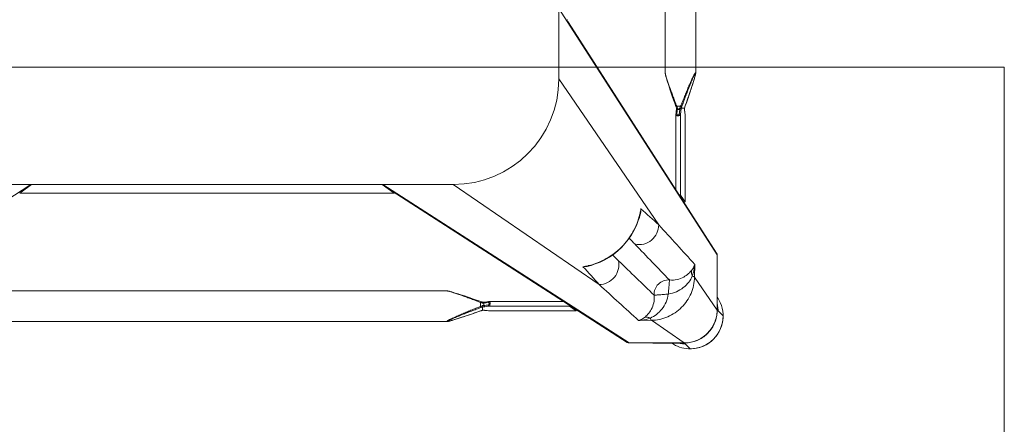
# Model space of a CAD drawing. Header units: metres. Extents: x 362935 to 596424, y 80601 to 172483.
# Tile 127 of 174: x 380481 to 380901, y 140123 to 140295. Entities that reach past the tile are written whole.
import ezdxf

# ---------------------------------------------------------------- set-up
doc = ezdxf.new("R2010")
doc.units = ezdxf.units.M
doc.layers.get('0').update_dxf_attribs({"color": 8, "lineweight": 5})
doc.layers.add('FURNITURE', color=8, linetype='Continuous', lineweight=5)

# ---------------------------------------------------------------- blocks, each defined once
blk = doc.blocks.new('SV2W-A')
at = {"linetype": 'Continuous', "lineweight": 0}
for p, q in [((3.37, -227.09), (3.37, -17.09)), ((48.71, -224.5), (48.71, -19.68)), ((61.71, -224.5), (61.71, -19.68)), ((70.85, -302.09), (3.37, -197.09)), ((70.62, -301.28), (7.5, -203.05)), ((48.71, -224.5), (48.71, -224.5)), ((49.03, -226.05), (49.09, -226.28)), ((49.09, -226.28), (49.16, -226.51)), ((49.16, -226.51), (49.23, -226.76)), ((61.23, -226.64), (61.3, -226.4)), ((61.3, -226.4), (61.37, -226.16)), ((61.37, -226.16), (61.43, -225.94)), ((61.43, -225.94), (61.48, -225.73)), ((61.71, -224.5), (61.71, -224.5)), ((3.37, -227.09), (45.99, -289.28)), ((49.23, -226.76), (49.34, -227.14)), ((49.34, -227.14), (49.46, -227.54)), ((49.46, -227.54), (49.59, -227.95)), ((49.59, -227.95), (49.76, -228.53)), ((49.76, -228.53), (49.95, -229.12)), ((49.95, -229.12), (50.2, -229.9)), ((50.2, -229.9), (50.52, -230.87)), ((59.75, -231.38), (60.07, -230.38)), ((60.07, -230.38), (60.33, -229.58)), ((60.33, -229.58), (60.57, -228.82)), ((60.57, -228.82), (60.76, -228.24)), ((60.76, -228.24), (60.93, -227.67)), ((60.93, -227.67), (61.05, -227.27)), ((61.05, -227.27), (61.16, -226.88)), ((61.16, -226.88), (61.23, -226.64)), ((50.52, -230.87), (50.86, -231.9)), ((50.86, -231.9), (51.28, -233.17)), ((51.28, -233.17), (51.74, -234.52)), ((51.74, -234.52), (52.24, -235.95)), ((58.48, -235.12), (58.95, -233.74)), ((58.95, -233.74), (59.39, -232.44)), ((59.39, -232.44), (59.75, -231.38)), ((52.24, -235.95), (52.77, -237.49)), ((52.77, -237.49), (53.29, -238.93)), ((53.43, -238.23), (53.63, -238.76)), ((53.63, -238.76), (55.29, -238.76)), ((57.12, -238.98), (57.41, -238.17)), ((57.14, -238.93), (57.14, -238.93)), ((57.41, -238.17), (57.89, -236.82)), ((57.89, -236.82), (58.04, -236.38)), ((58.04, -236.38), (58.48, -235.12)), ((53.22, -242.37), (53.22, -274.2)), ((53.33, -241.37), (53.23, -242.25)), ((53.54, -239.61), (53.33, -241.37)), ((53.86, -240.28), (53.9, -239.87)), ((54.52, -240.18), (54.26, -240.18)), ((55.51, -239.78), (55.22, -242.31)), ((55.22, -242.31), (55.22, -276.63)), ((55.53, -239.59), (55.51, -239.78)), ((56.91, -239.59), (55.53, -239.59)), ((56.92, -239.58), (56.92, -239.58)), ((56.99, -240.47), (56.97, -240.32)), ((57.07, -241.13), (56.99, -240.47)), ((56.99, -240.47), (56.99, -240.53)), ((56.99, -240.53), (57.01, -240.73)), ((57.01, -240.73), (57.06, -241.12)), ((57.06, -241.12), (57.11, -241.52)), ((57.13, -241.68), (57.07, -241.13)), ((57.11, -241.52), (57.19, -242.26)), ((57.2, -242.25), (57.13, -241.68)), ((57.19, -242.26), (57.2, -242.31)), ((57.2, -242.31), (57.2, -242.25)), ((57.2, -242.25), (57.2, -279.43)), ((57.21, -242.37), (57.2, -242.31)), ((57.21, -279.44), (57.21, -242.37)), ((-326.63, -339.57), (-221.63, -272.09)), ((-251.63, -272.09), (-41.63, -272.09)), ((-221.36, -272.09), (-226.39, -275.82)), ((-71.89, -272.09), (-66.86, -275.82)), ((-71.63, -272.09), (33.37, -339.57)), ((-41.63, -272.09), (20.57, -314.71)), ((-226.42, -275.83), (-226.39, -275.82)), ((-226.39, -275.82), (-66.86, -275.82)), ((-226.39, -275.83), (-66.86, -275.83)), ((-66.86, -275.82), (-66.84, -275.83)), ((-65.67, -276.22), (32.56, -339.34)), ((57.2, -279.43), (55.22, -276.63)), ((57.2, -279.45), (57.2, -279.43)), ((37.86, -285.35), (38.02, -284.72)), ((38.02, -284.72), (38.02, -284.72)), ((70.85, -302.09), (70.85, -325.56)), ((61.23, -311.53), (61.32, -306.11)), ((16, -306.74), (16.76, -306.55)), ((16, -306.73), (16, -306.73)), ((61.23, -311.53), (70.85, -325.56)), ((70.89, -312.15), (70.89, -323.76)), ((-249.04, -317.43), (-44.21, -317.43)), ((-44.21, -317.43), (-44.22, -317.43)), ((-42.66, -317.75), (-42.88, -317.69)), ((-42.43, -317.81), (-42.66, -317.75)), ((-42.2, -317.88), (-42.43, -317.81)), ((-41.95, -317.95), (-42.2, -317.88)), ((-41.57, -318.06), (-41.95, -317.95)), ((-41.17, -318.18), (-41.57, -318.06)), ((-40.76, -318.31), (-41.17, -318.18)), ((-40.18, -318.49), (-40.76, -318.31)), ((-39.58, -318.67), (-40.18, -318.49)), ((-38.81, -318.92), (-39.58, -318.67)), ((-37.83, -319.24), (-38.81, -318.92)), ((-36.8, -319.58), (-37.83, -319.24)), ((-35.71, -319.95), (-36.8, -319.58)), ((-34.37, -320.4), (-35.71, -319.95)), ((-32.95, -320.89), (-34.37, -320.4)), ((-31.65, -321.35), (-32.95, -320.89)), ((-30.27, -321.83), (-31.65, -321.35)), ((-29.69, -322.04), (-30.27, -321.83)), ((-29.96, -324.01), (-29.96, -322.35)), ((-29.14, -322.23), (-29.31, -322.17)), ((-28.2, -322.55), (-28.54, -322.59)), ((-28.54, -322.59), (-28.54, -323.63)), ((-27.29, -322.05), (-28.25, -322.16)), ((-27.65, -322.49), (-28.2, -322.55)), ((-26.76, -322.38), (-27.65, -322.49)), ((-26.46, -321.95), (-27.29, -322.05)), ((5.49, -321.94), (-26.35, -321.94)), ((-34.77, -327.6), (-33.36, -327.12)), ((-33.36, -327.12), (-31.87, -326.6)), ((-31.87, -326.6), (-29.69, -325.83)), ((-29.79, -325.86), (-29.79, -325.86)), ((-29.16, -325.64), (-28.99, -325.65)), ((-29.14, -325.64), (-29.14, -325.64)), ((-29.13, -325.63), (-29.13, -324.22)), ((-28.99, -325.65), (-28.76, -325.66)), ((-28.25, -325.71), (-28.19, -325.71)), ((-28.25, -325.71), (-28.09, -325.73)), ((-28.19, -324.14), (-26.41, -323.94)), ((-27.6, -325.78), (-28.19, -325.71)), ((-28.09, -325.73), (-27.56, -325.79)), ((-27.2, -325.83), (-27.6, -325.78)), ((-27.56, -325.79), (-26.46, -325.92)), ((-26.6, -325.89), (-27.2, -325.83)), ((-26.41, -325.92), (-26.6, -325.89)), ((-26.46, -325.92), (10.71, -325.92)), ((-26.46, -325.92), (-26.39, -325.92)), ((7.91, -323.94), (-26.41, -323.94)), ((-26.39, -325.92), (-26.35, -325.92)), ((-26.35, -325.92), (10.73, -325.92)), ((10.71, -325.92), (7.91, -323.94)), ((10.71, -325.92), (10.73, -325.92)), ((70.89, -325.61), (71.25, -325.96)), ((70.91, -324.93), (70.9, -324.72)), ((70.92, -325.34), (70.92, -325.56)), ((73.35, -328.09), (71.22, -325.96)), ((-249.04, -330.43), (-44.21, -330.43)), ((-44.21, -330.43), (-44.22, -330.43)), ((-42.66, -330.11), (-42.43, -330.05)), ((-42.43, -330.05), (-42.2, -329.99)), ((-41.83, -329.88), (-41.44, -329.77)), ((-41.44, -329.77), (-41.04, -329.64)), ((-41.04, -329.64), (-40.47, -329.47)), ((-40.47, -329.47), (-39.89, -329.29)), ((-39.89, -329.29), (-39.12, -329.05)), ((-39.12, -329.05), (-38.32, -328.79)), ((-38.32, -328.79), (-37.32, -328.46)), ((-37.32, -328.46), (-36.08, -328.05)), ((-36.08, -328.05), (-34.77, -327.6)), ((37.39, -330.03), (42.81, -329.95)), ((42.81, -329.95), (56.84, -339.57)), ((43.37, -339.57), (33.37, -339.57)), ((56.84, -339.57), (43.37, -339.57)), ((43.44, -339.61), (56.89, -339.61)), ((57.04, -339.76), (57.25, -339.96)), ((59.37, -342.07), (57.24, -339.94))]:
    blk.add_line(p, q, dxfattribs=at)
for points in [[(48.71, -224.5), (48.72, -224.54), (48.72, -224.6), (48.72, -224.66), (48.73, -224.72), (48.74, -224.79), (48.75, -224.86), (48.76, -224.93), (48.78, -225.01), (48.79, -225.09), (48.81, -225.17), (48.83, -225.25), (48.85, -225.34), (48.87, -225.44), (48.9, -225.53), (48.92, -225.63), (48.95, -225.73), (48.97, -225.84), (49.03, -226.05)], [(61.48, -225.73), (61.51, -225.63), (61.53, -225.53), (61.56, -225.44), (61.58, -225.34), (61.6, -225.25)], [(61.6, -225.25), (61.62, -225.17), (61.63, -225.09), (61.65, -225.01), (61.67, -224.93), (61.68, -224.86), (61.69, -224.79), (61.7, -224.72), (61.71, -224.66), (61.71, -224.6), (61.71, -224.54), (61.71, -224.5)], [(53.29, -238.93), (53.37, -239.18), (53.46, -239.43)], [(56.99, -239.37), (57.06, -239.18), (57.12, -238.98)], [(53.23, -242.25), (53.22, -242.34), (53.22, -242.37)], [(53.46, -239.43), (53.54, -239.67), (53.54, -239.7)], [(56.92, -239.58), (56.93, -239.56), (56.99, -239.37)], [(56.94, -239.91), (56.93, -239.68), (56.92, -239.56)], [(56.97, -240.32), (56.96, -240.13), (56.94, -239.91)], [(16.76, -306.55), (18.88, -305.91), (20.96, -305.11), (22.98, -304.14), (24.93, -303.02), (26.78, -301.75), (28.55, -300.35), (30.19, -298.81), (31.72, -297.15), (33.12, -295.39), (34.38, -293.52), (35.49, -291.57), (36.44, -289.55), (37.23, -287.47), (37.86, -285.35)], [(-42.88, -317.69), (-42.98, -317.67), (-43.08, -317.64), (-43.18, -317.62), (-43.28, -317.59), (-43.37, -317.57), (-43.46, -317.55), (-43.55, -317.53), (-43.63, -317.51), (-43.71, -317.5), (-43.78, -317.48), (-43.86, -317.47), (-43.93, -317.46), (-43.99, -317.45), (-44.06, -317.44), (-44.12, -317.44), (-44.17, -317.43), (-44.22, -317.43)], [(-29.31, -322.17), (-29.5, -322.11), (-29.69, -322.04)], [(-28.25, -322.16), (-28.36, -322.17), (-28.55, -322.19), (-28.76, -322.2), (-28.99, -322.22), (-29.16, -322.22)], [(-26.35, -321.94), (-26.39, -321.94), (-26.46, -321.95)], [(-29.69, -325.83), (-29.5, -325.76), (-29.3, -325.7), (-29.14, -325.64)], [(-28.76, -325.66), (-28.55, -325.68), (-28.36, -325.7), (-28.25, -325.71)], [(-44.22, -330.43), (-44.17, -330.43), (-44.12, -330.43), (-44.06, -330.42), (-43.99, -330.42), (-43.93, -330.41), (-43.86, -330.4), (-43.79, -330.38), (-43.71, -330.37), (-43.63, -330.35), (-43.55, -330.34), (-43.46, -330.32)], [(-43.46, -330.32), (-43.37, -330.3), (-43.28, -330.27), (-43.18, -330.25), (-43.08, -330.23), (-42.98, -330.2), (-42.88, -330.17), (-42.66, -330.11)], [(-42.2, -329.99), (-42.08, -329.95), (-41.83, -329.88)]]:
    blk.add_lwpolyline(points, dxfattribs=at)
for centre, radius, start, end in [((-41.63, -227.09), 45, 270, 0), ((20.67, -254.66), 36.6, 25.327, 25.7487), ((30.15, -229.54), 27.27, 339.0791, 339.8493), ((81.71, -247.68), 26.08, 160.3973, 161.9235), ((31.58, -230.09), 25.74, 338.146, 339.0892), ((73.83, -238.9), 16.92, 182.3246, 182.9034), ((64.91, -239.6), 7.98, 186.256, 186.6642), ((9.87, -278.05), 28.83, 346.6036, 347.3408), ((10.14, -278.11), 28.56, 347.3353, 351.3875), ((22.12, -281.06), 16.31, 347.0122, 355.3188), ((1101.07, 882.33), 1576.66, 227.62265, 227.99608), ((28.7, -282.77), 9.64, 334.8369, 343.365), ((-2569.27, -2687.12), 3548.12, 42.14906, 42.5165), ((-826.96, -1131.17), 1199.74, 44.01228, 44.18381), ((-6479.3, -6591.06), 9058.45, 43.875091, 44.008381), ((862.27, 558.05), 1199.48, 225.81604, 225.98775), ((69.44, -302.04), 1.4, 29.2372, 32.6099), ((14.06, -297.42), 9.64, 286.6319, 295.2458), ((6374.01, 6264.2), 9132.92, 225.992162, 226.124366), ((9.39, -278.87), 28.55, 278.6076, 282.8248), ((12.34, -290.83), 16.32, 274.6716, 282.9875), ((-1254.82, -1463.85), 1716.72, 42.01918, 42.36216), ((9.33, -278.6), 28.83, 282.8187, 283.4009), ((2488.65, 2377.39), 3652.24, 227.4859, 227.84284), ((-12.76, -286.69), 39.59, 244.2603, 244.433), ((-18.34, -298.42), 26.6, 244.3575, 245.5098), ((59.52, -328.05), 13.87, 24.1743, 34.9746), ((57.24, -325.9), 13.98, 4.583, 12.3998), ((59.49, -328.06), 13.9, 2.7783, 24.1428), ((-39.18, -305.46), 20.72, 296.4506, 298.295), ((-39.08, -299.14), 26.98, 290.1485, 291.6429), ((-21, -350.54), 26.2, 108.5694, 109.6049), ((-21.54, -348.92), 24.49, 108.051, 108.5687), ((-29.82, -342.51), 16.88, 87.0641, 87.6759), ((56.89, -325.51), 13.96, 356.0899, 357.968), ((56.92, -325.51), 13.93, 357.9679, 359.7939), ((56.86, -325.64), 14.02, 356.524, 358.3651), ((56.87, -325.64), 14.02, 358.3649, 0.1468), ((94.79, -323.76), 23.91, 180.0085, 180.5994), ((57.32, -325.9), 13.91, 359.7212, 4.5867), ((59.37, -328.09), 14, 269.9994, 0.0006), ((59.34, -328.05), 14.05, 314.9701, 357.4085), ((59.45, -328.06), 13.94, 357.432, 2.7677), ((33.32, -338.16), 1.4, 237.3901, 240.7628), ((59.33, -328.24), 13.87, 235.025, 267.2496), ((57.18, -325.96), 13.98, 257.6002, 265.417), ((57.18, -326.02), 13.92, 265.4148, 269.399), ((56.79, -325.66), 13.91, 270.2057, 270.3862), ((56.79, -325.65), 13.92, 270.3862, 271.002), ((56.92, -325.59), 14.01, 269.8531, 270.469), ((56.92, -325.59), 14.02, 270.4691, 271.3029), ((59.33, -328.06), 14.05, 272.5915, 315.0299), ((57.18, -326.12), 13.83, 269.4023, 270.2846), ((59.34, -328.17), 13.94, 267.2323, 272.568)]:
    blk.add_arc(centre, radius, start, end, dxfattribs=at)
for centre, major_axis, ratio, start_param, end_param in [((5.61, -201.86), (1.5, -0.03), 0.156004, -0.883591, 0.000534), ((-224.51, -273.43), (1.01, 0), 0.981142, -2.115885, -1.570796), ((-68.75, -273.43), (1.01, 0), 0.981142, -1.570796, -1.025696), ((-66.86, -274.33), (-0.03, 1.5), 0.156004, 3.141059, 4.025198), ((54.22, -276.63), (1, -0.02), 0.16329, 0.120074, 1.080381), ((56.21, -279.43), (1, -0.02), 0.16329, -1.075562, -0.001825), ((60.92, -312.3), (10, 0), 0.182662, 0.082453, 0.116856), ((7.91, -322.94), (-0.02, 1), 0.16329, -4.221973, -3.261666), ((10.71, -324.92), (-0.02, 1), 0.16329, -3.139768, -2.066031)]:
    blk.add_ellipse(centre, major_axis=major_axis, ratio=ratio, start_param=start_param, end_param=end_param, dxfattribs=at)
for points, start_tangent, end_tangent in [([(7.34, -202.81), (6.71, -202.27)], (-0.538874, 0.842386), (-0.916163, 0.400807)), ([(7.57, -203.62), (7.34, -202.81)], (0.021147, 0.999776), (-0.538874, 0.842386)), ([(48.71, -224.5), (48.73, -224.69), (48.78, -224.94), (48.85, -225.25), (48.94, -225.59), (49.16, -226.34), (49.42, -227.15), (49.7, -228), (50, -228.89), (50.63, -230.7), (51.3, -232.55), (51.99, -234.43), (52.7, -236.32), (53.43, -238.23)], (-0.001275, -0.999999), (0.358586, -0.933497)), ([(55.29, -238.76), (56.12, -236.7), (56.95, -234.65), (57.79, -232.62), (58.22, -231.61), (58.64, -230.61), (59.07, -229.63), (59.49, -228.66), (59.91, -227.71), (60.33, -226.8), (60.54, -226.37), (60.74, -225.95), (60.93, -225.55), (61.12, -225.19), (61.3, -224.87), (61.45, -224.62), (61.52, -224.52), (61.58, -224.45), (61.63, -224.41), (61.67, -224.39)], (0.36943, 0.929258), (0.999974, -0.007184)), ([(55.75, -238.93), (56.5, -236.9), (57.26, -234.87), (58.03, -232.86), (58.42, -231.86), (58.81, -230.87), (59.2, -229.9), (59.59, -228.93), (59.98, -227.99), (60.36, -227.07), (60.55, -226.63), (60.74, -226.2), (60.93, -225.8), (61.11, -225.42), (61.27, -225.09), (61.43, -224.81), (61.49, -224.71), (61.55, -224.63), (61.6, -224.58), (61.64, -224.56)], (0.344508, 0.938783), (0.999982, -0.005917)), ([(61.61, -225.17), (61.45, -225.82), (61.25, -226.57), (60.76, -228.2), (60.22, -229.92), (59.64, -231.68), (59.04, -233.48), (58.42, -235.29), (57.14, -238.93)], (-0.205408, -0.978676), (-0.335383, -0.942082)), ([(61.68, -224.76), (61.67, -224.85), (61.61, -225.17)], (-0.091221, -0.995831), (-0.205408, -0.978676)), ([(61.64, -224.56), (61.68, -224.62), (61.68, -224.68), (61.68, -224.76)], (0.999965, 0.008398), (-0.091221, -0.995831)), ([(61.67, -224.39), (61.69, -224.4), (61.71, -224.44), (61.71, -224.5)], (0.999944, 0.010617), (0.004823, -0.999988)), ([(53.63, -238.76), (53.49, -238.82), (53.38, -238.87), (53.34, -238.89), (53.31, -238.91), (53.29, -238.92), (53.29, -238.93)], (-0.935297, -0.353863), (0.311336, -0.9503)), ([(53.75, -239.01), (54.04, -239.63), (54.26, -240.18)], (0.427625, -0.903956), (0.341942, -0.939721)), ([(54.52, -240.18), (54.9, -239.52), (55.29, -238.76)], (0.513965, 0.857811), (0.445042, 0.89551)), ([(55.29, -238.76), (55.6, -238.88), (55.75, -238.93)], (0.938767, -0.344552), (0.925521, -0.378696)), ([(55.22, -242.31), (55.11, -242.49), (54.89, -242.64), (54.56, -242.75), (54.17, -242.8), (53.79, -242.77), (53.48, -242.68), (53.37, -242.61), (53.29, -242.54), (53.24, -242.46), (53.22, -242.37)], (-0.227537, -0.973769), (-0.001913, 0.999998)), ([(53.23, -242.25), (53.24, -242.21), (53.31, -242.09)], (0.119095, 0.992883), (0.713246, 0.700914)), ([(53.31, -242.09), (53.35, -242.06), (53.5, -241.98)], (0.713246, 0.700914), (0.959329, 0.282291)), ([(53.5, -241.98), (53.66, -241.96)], (0.959329, 0.282291), (0.999559, 0.029703)), ([(53.54, -239.7), (53.58, -239.73), (53.6, -239.74), (53.64, -239.75), (53.74, -239.78), (53.84, -239.83)], (0.311061, -0.95039), (0.85259, -0.522581)), ([(53.66, -241.96), (53.86, -240.28)], (0.113646, 0.993521), (0.112462, 0.993656)), ([(54.7, -241.96), (54.65, -242.13), (54.54, -242.28), (54.36, -242.4), (54.12, -242.44), (53.9, -242.4), (53.75, -242.28), (53.68, -242.13), (53.66, -241.96)], (-0.118395, -0.992967), (0.113571, 0.99353)), ([(53.84, -239.83), (53.9, -239.87)], (0.85259, -0.522581), (0.749465, -0.662043)), ([(54.26, -240.18), (53.99, -239.94), (53.9, -239.87)], (-0.74466, 0.667444), (-0.749465, 0.662044)), ([(54.95, -239.87), (54.52, -240.18)], (-0.81161, -0.5842), (-0.804441, -0.594033)), ([(54.95, -239.87), (54.7, -241.96)], (-0.120357, -0.992731), (-0.118392, -0.992967)), ([(55.22, -242.31), (55.17, -242.18), (55.05, -242.07), (54.89, -241.99), (54.7, -241.96)], (-0.115609, 0.993295), (-0.999565, 0.029499)), ([(54.95, -239.87), (55.27, -239.75), (55.47, -239.67)], (0.81161, 0.584199), (0.542855, 0.839827)), ([(55.47, -239.67), (55.51, -239.62), (55.52, -239.6), (55.53, -239.59)], (0.542855, 0.839827), (1, -0.000004)), ([(56.92, -239.58), (56.92, -239.59), (56.91, -239.59)], (-0.335465, -0.942053), (-1, -0.000699)), ([(56.93, -239.75), (56.94, -239.95), (56.98, -240.47)], (0.050704, -0.998714), (0.10903, -0.994039)), ([(57.2, -242.31), (57.21, -242.37)], (0.227505, -0.973777), (0.000171, -1)), ([(-65.91, -276.06), (-66.45, -275.43)], (-0.842386, 0.538874), (-0.400787, 0.916171)), ([(-65.1, -276.29), (-65.91, -276.06)], (-0.999776, -0.021147), (-0.842386, 0.538874)), ([(37.92, -284.73), (34.96, -292.28), (30.05, -298.76), (23.57, -303.68), (16.01, -306.64)], (-0.231685, -0.972791), (-0.972773, -0.231761)), ([(38.38, -282.38), (38.35, -283.19), (37.94, -285.53)], (0.005311, -0.999986), (-0.287143, -0.957888)), ([(45.99, -289.28), (45.14, -292.87), (42.85, -295.77), (39.56, -297.44), (35.88, -297.57)], (-0.014824, -0.99989), (-0.983095, 0.183096)), ([(70.85, -302.09), (70.67, -301.35)], (0.021147, 0.999776), (-0.488372, 0.872635)), ([(20.57, -314.71), (24.15, -313.86), (27.05, -311.57), (28.73, -308.28), (28.86, -304.6)], (0.99989, 0.014825), (-0.183098, 0.983095)), ([(60.03, -308.59), (60.47, -307.98), (61.32, -306.11)], (0.61844, 0.785832), (0.260466, 0.965483)), ([(60.27, -311.13), (60.65, -309.89), (61.32, -306.11)], (0.319709, 0.947516), (0.086715, 0.996233)), ([(16.81, -306.65), (16.05, -306.85), (13.66, -307.1)], (-0.957895, -0.287117), (-0.999986, 0.005292)), ([(50.51, -312.75), (53.84, -312.54), (56.61, -311.51), (58.65, -310.07), (60.03, -308.59)], (0.995088, -0.098992), (0.62004, 0.78457)), ([(60.27, -311.13), (59.94, -309.83), (60.03, -308.59)], (-0.373604, 0.927588), (0.239059, 0.971005)), ([(42.81, -329.95), (49.77, -328.44), (55.69, -324.41), (59.72, -318.48), (61.23, -311.53)], (0.999851, 0.01725), (0.017219, 0.999852)), ([(44.03, -319.23), (44.39, -316.68), (45.79, -314.51), (47.96, -313.11), (50.51, -312.75)], (-0.074771, 0.997201), (0.997201, -0.074771)), ([(50.04, -318.75), (53.47, -317.78), (56.44, -316.02), (58.75, -313.69), (60.27, -311.13)], (0.988966, 0.14814), (0.411025, 0.911624)), ([(50.04, -318.75), (50.22, -316.61), (50.3, -315.62), (50.38, -314.74), (50.44, -313.99), (50.48, -313.4), (50.48, -312.97), (50.49, -312.84), (50.51, -312.75)], (0.130599, 0.991435), (0.396932, 0.917848)), ([(60.27, -311.13), (60.9, -311.33), (61.1, -311.43), (61.23, -311.53)], (0.97158, -0.236709), (0.668755, -0.743483)), ([(-29.96, -322.35), (-31.93, -321.6), (-33.89, -320.86), (-35.84, -320.14), (-37.77, -319.44), (-39.65, -318.78), (-40.56, -318.47), (-41.45, -318.18), (-42.3, -317.91), (-43.08, -317.68), (-43.44, -317.58), (-43.76, -317.5), (-44.02, -317.45), (-44.21, -317.43)], (-0.933016, 0.359834), (-0.999999, -0.001112)), ([(42.41, -328.99), (44.98, -327.46), (47.3, -325.16), (49.06, -322.18), (50.04, -318.75)], (0.911574, 0.411135), (0.148359, 0.988934)), ([(50.04, -318.75), (47.89, -318.94), (46.91, -319.02), (46.02, -319.1), (45.27, -319.16), (44.68, -319.2), (44.26, -319.2), (44.12, -319.21), (44.03, -319.23)], (-0.991439, -0.130574), (-0.917794, -0.397057)), ([(-29.96, -322.35), (-29.9, -322.21), (-29.85, -322.1), (-29.83, -322.06), (-29.81, -322.03), (-29.8, -322.01), (-29.79, -322)], (0.353861, 0.935298), (0.950331, -0.311242)), ([(-29.36, -322.63), (-29.27, -322.34), (-29.22, -322.26), (-29.16, -322.22)], (0.181353, 0.983418), (0.998887, 0.047174)), ([(-28.54, -322.59), (-28.72, -322.6), (-29.36, -322.63)], (-0.995627, -0.093423), (-0.99962, -0.027573)), ([(-28.54, -322.59), (-28.52, -322.43), (-28.45, -322.29), (-28.36, -322.2), (-28.25, -322.16)], (0.037637, 0.999291), (0.992648, 0.121036)), ([(-26.76, -322.38), (-26.73, -322.22), (-26.67, -322.09), (-26.58, -321.99), (-26.46, -321.95)], (0.029703, 0.999559), (0.992883, 0.119096)), ([(-26.76, -323.42), (-26.59, -323.37), (-26.44, -323.25), (-26.32, -323.07), (-26.27, -322.84), (-26.32, -322.62), (-26.44, -322.47), (-26.59, -322.4), (-26.76, -322.38)], (0.992968, 0.118387), (-0.993522, -0.113643)), ([(-26.41, -323.94), (-26.23, -323.83), (-26.08, -323.61), (-25.97, -323.28), (-25.92, -322.89), (-25.95, -322.51), (-26.04, -322.2), (-26.1, -322.09), (-26.18, -322.01), (-26.26, -321.96), (-26.35, -321.94)], (0.973786, 0.227467), (-0.999996, 0.002962)), ([(39.88, -328.74), (41.35, -327.37), (42.79, -325.32), (43.82, -322.56), (44.03, -319.23)], (0.784452, 0.62019), (-0.098955, 0.995092)), ([(-44.33, -330.39), (-44.31, -330.35), (-44.27, -330.3), (-44.2, -330.24), (-44.1, -330.17), (-43.84, -330.02), (-43.53, -329.84), (-43.16, -329.65), (-42.77, -329.46), (-42.35, -329.26), (-41.92, -329.05), (-41.01, -328.63), (-40.06, -328.21), (-39.09, -327.79), (-38.11, -327.36), (-37.11, -326.94), (-36.1, -326.51), (-34.07, -325.67), (-32.02, -324.84), (-29.96, -324.01)], (-0.00525, 0.999986), (0.929258, 0.369432)), ([(-44.16, -330.36), (-44.14, -330.32), (-44.09, -330.27), (-44.01, -330.21), (-43.9, -330.15), (-43.63, -329.99), (-43.3, -329.82), (-42.92, -329.65), (-42.51, -329.46), (-42.09, -329.27), (-41.65, -329.08), (-40.73, -328.69), (-39.79, -328.31), (-38.82, -327.92), (-37.84, -327.53), (-36.85, -327.14), (-35.86, -326.75), (-33.85, -325.98), (-31.82, -325.22), (-29.79, -324.47)], (-0.004587, 0.999989), (0.938783, 0.344509)), ([(-29.79, -325.86), (-33.44, -327.14), (-35.25, -327.76), (-37.04, -328.36), (-38.81, -328.94), (-40.53, -329.49), (-42.16, -329.97), (-42.9, -330.17), (-43.55, -330.33)], (-0.942082, -0.335384), (-0.978862, -0.204521)), ([(-29.96, -324.01), (-29.84, -324.32), (-29.79, -324.47)], (0.344553, -0.938767), (0.378721, -0.925511)), ([(-29.36, -323.7), (-29.14, -323.69), (-28.54, -323.63)], (0.998985, 0.045036), (0.990267, 0.139178)), ([(-29.36, -323.7), (-29.32, -323.88), (-29.26, -324.04), (-29.2, -324.16), (-29.14, -324.21)], (0.180239, -0.983623), (0.942079, -0.33539)), ([(-29.14, -324.21), (-28.88, -324.2), (-28.19, -324.14)], (0.999179, 0.040503), (0.993204, 0.116382)), ([(-29.14, -324.21), (-29.13, -324.21), (-29.13, -324.22)], (0.942045, -0.335488), (0.00066, -1)), ([(-29.13, -325.63), (-29.13, -325.64), (-29.14, -325.64)], (-0.002385, -0.999997), (-0.942203, -0.335043)), ([(-28.47, -325.68), (-28.59, -325.67), (-28.96, -325.65)], (-0.996277, 0.086204), (-0.998684, 0.051277)), ([(-28.54, -323.63), (-26.76, -323.42)], (0.99278, 0.119949), (0.992967, 0.118392)), ([(-28.54, -323.63), (-28.51, -323.82), (-28.43, -323.98), (-28.32, -324.09), (-28.19, -324.14)], (0.037304, -0.999304), (0.993309, -0.11549)), ([(-28.19, -325.71), (-28.26, -325.7), (-28.47, -325.68)], (-0.993236, 0.116111), (-0.996277, 0.086204)), ([(-26.76, -323.42), (-26.73, -323.61), (-26.65, -323.77), (-26.54, -323.88), (-26.41, -323.94)], (0.029499, -0.999565), (0.993295, -0.115609)), ([(-26.35, -325.92), (-26.41, -325.92)], (-1, 0.00041), (-0.973885, 0.227044)), ([(70.82, -326.46), (69.51, -331.48), (66.47, -335.69), (62.12, -338.52), (57.04, -339.57)], (-0.068188, -0.997672), (-0.999847, -0.017487)), ([(70.86, -326.49), (69.6, -331.5), (66.61, -335.71), (62.29, -338.54), (57.24, -339.6)], (-0.060632, -0.99816), (-0.999741, -0.022737)), ([(70.85, -325.56), (70.89, -325.61)], (0.703317, -0.710876), (0.520906, -0.853614)), ([(70.9, -324.72), (70.9, -324.55), (70.89, -324.01)], (-0.031694, 0.999498), (-0.010313, 0.999947)), ([(70.92, -325.37), (70.92, -325.27), (70.91, -324.93)], (-0.002901, 0.999996), (-0.032219, 0.999481)), ([(-44.22, -330.43), (-44.26, -330.43), (-44.31, -330.42), (-44.33, -330.39)], (-0.999992, 0.004076), (0.011158, 0.999938)), ([(-44.14, -330.38), (-44.16, -330.36)], (-0.808745, 0.588159), (0.008751, 0.999962)), ([(-43.55, -330.33), (-43.77, -330.37), (-43.94, -330.39), (-44.07, -330.4), (-44.14, -330.38)], (-0.978862, -0.204521), (-0.808745, 0.588159)), ([(37.39, -330.04), (38.01, -329.83), (39.88, -328.74)], (0.965527, 0.260301), (0.785826, 0.618447)), ([(37.39, -330.03), (38.65, -329.89), (42.41, -328.99)], (0.996234, 0.0867), (0.947517, 0.319704)), ([(42.41, -328.99), (41.11, -328.66), (39.88, -328.74)], (-0.92762, 0.373525), (-0.971118, -0.238599)), ([(42.81, -329.95), (42.71, -329.82), (42.61, -329.62), (42.41, -328.99)], (-0.743483, 0.668755), (-0.236707, 0.971581)), ([(33.37, -339.57), (32.63, -339.39)], (-0.999776, -0.021147), (-0.872635, 0.488372)), ([(43.44, -339.61), (43.37, -339.57)], (-0.911095, 0.412197), (-0.840511, 0.541795)), ([(56.09, -339.61), (56.68, -339.67), (56.88, -339.7), (57, -339.74)], (0.994409, -0.105593), (0.930324, -0.366739)), ([(56.89, -339.61), (56.84, -339.57)], (-0.838225, 0.545324), (-0.735568, 0.677451)), ([(57, -339.74), (57.04, -339.76)], (0.930324, -0.366739), (0.707107, -0.707107))]:
    blk.add_spline(points, degree=3, dxfattribs=dict(at, start_tangent=start_tangent, end_tangent=end_tangent))

msp = doc.modelspace()

# ---------------------------------------------------------------- linework, layer by layer
at = {"layer": 'FURNITURE'}
msp.add_lwpolyline([(380900.76, 139821.26), (380900.76, 140275.26), (379624.64, 140275.26), (379624.64, 142628.76), (379170.63, 142628.76), (379170.64, 139821.26)], close=True, dxfattribs=at)

# ---------------------------------------------------------------- block references
msp.add_blockref('SV2W-A', (380707.51, 140497.35), dxfattribs=at)

doc.saveas('drawing.dxf')
